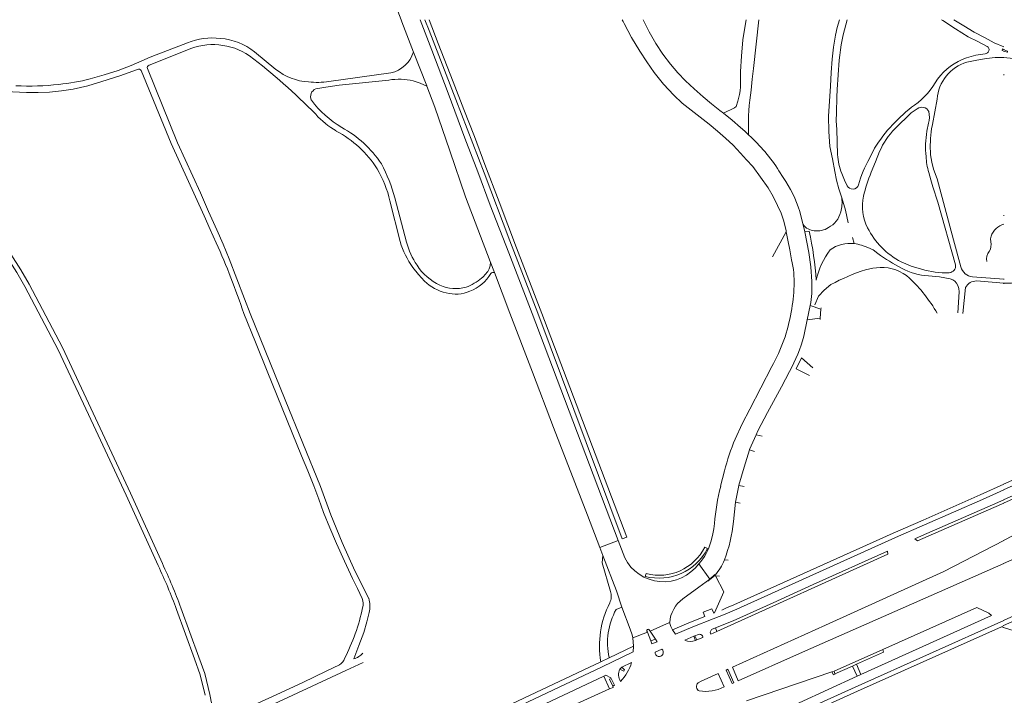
# Model space of a CAD drawing. Extents: x 145000 to 155000, y 457500 to 470000.
# Tile 5 of 256: x 145665 to 146000, y 458270 to 458500. Entities that reach past the tile are written whole.
import ezdxf

# ---------------------------------------------------------------- set-up
doc = ezdxf.new("R2010")
doc.units = 0
doc.header["$LTSCALE"] = 0.2
doc.header["$MEASUREMENT"] = 0
doc.layers.add('kant verharding', color=252, linetype='Continuous', lineweight=0)

msp = doc.modelspace()

# ---------------------------------------------------------------- linework, layer by layer
at = {"layer": 'kant verharding', "lineweight": 0, "flags": 128}
for points in [[(145789.1, 458514.54), (145794.67, 458500)], [(145794.67, 458500), (145794.94, 458499.29), (145798.93, 458488.94), (145803.4, 458477.46), (145803.44, 458477.36)], [(145801.19, 458500), (145805.14, 458489.59), (145810.7, 458474.93), (145816.41, 458459.69), (145820.77, 458448.16), (145825.07, 458436.81), (145831.34, 458420.54), (145839.31, 458399.94), (145868.64, 458322.59)], [(145802.81, 458500), (145804.26, 458496.36), (145813.34, 458472.76), (145822.95, 458447.81), (145831.72, 458424.64), (145841.23, 458399.99), (145870.06, 458323.13), (145871.57, 458323.75), (145842.6, 458399.96), (145833.99, 458422.33), (145828.14, 458437.9), (145823.22, 458450.63), (145819.64, 458460.17), (145816.04, 458469.41), (145812.4, 458478.86), (145807.35, 458491.89), (145804.22, 458500)], [(145870.05, 458500), (145870.34, 458499.33), (145870.64, 458498.67), (145873.17, 458493.89), (145876.03, 458489.3), (145878.4, 458485.64), (145880.87, 458482.05), (145884.12, 458478.08), (145887.57, 458474.27), (145890.45, 458471.6), (145893.49, 458469.13), (145896.55, 458466.75), (145899.63, 458464.4), (145902.44, 458462.05), (145905.21, 458459.65), (145907.85, 458457.2), (145910.32, 458454.57), (145912.42, 458452.31), (145914.49, 458450.02), (145917.17, 458446.4), (145919.75, 458442.71), (145921.45, 458439.77), (145922.97, 458436.73), (145924.13, 458434.06), (145925.1, 458431.31), (145925.84, 458428.1), (145925.9, 458427.78)], [(145904.49, 458468.21), (145903.33, 458469.1), (145900.39, 458471.33), (145897.6, 458473.73), (145894.57, 458476.4), (145891.61, 458479.14), (145889, 458481.92), (145886.51, 458484.81), (145883.89, 458488.25), (145881.51, 458491.88), (145879.25, 458495.83), (145877.2, 458499.9), (145877.16, 458500)], [(145904.49, 458468.21), (145908.23, 458470), (145908.86, 458470.47), (145909.42, 458472.24), (145909.98, 458474.48), (145910.16, 458475.79), (145910.35, 458477.11), (145910.38, 458482.35), (145910.66, 458487.58), (145911.18, 458493.16), (145912.05, 458498.69), (145912.23, 458500)], [(145913.99, 458476.02), (145914.36, 458479.69), (145914.73, 458483.36), (145916.6, 458500)], [(145940.78, 458456.76), (145940.44, 458461.94), (145940.36, 458467.14), (145940.61, 458472.24), (145940.96, 458477.33), (145941.28, 458481.96), (145941.57, 458486.6), (145941.98, 458490.69), (145942.71, 458494.74), (145943.3, 458497.39), (145944.05, 458500)], [(145978.84, 458500), (145979.27, 458499.69)], [(145979.27, 458499.69), (145983.55, 458496.87), (145987.92, 458494.18)], [(145983.01, 458500), (145984.67, 458498.9), (145986.38, 458497.86), (145989.96, 458495.72), (145993.65, 458493.78), (145996.81, 458492.15), (146000.1, 458490.78)], [(145994.4, 458490.88), (145991.16, 458492.53), (145987.92, 458494.18)], [(145707.12, 458486.27), (145708.42, 458486.89), (145709.72, 458487.5), (145721.84, 458492.1)], [(145721.72, 458489.64), (145708.79, 458484.47)], [(145744.76, 458489.06), (145751.95, 458483.08)], [(145987.38, 458487.01), (145990.48, 458487.89), (145993.66, 458488.4)], [(146000.1, 458489.33), (145999.46, 458489.56), (145999.63, 458490.02), (146000.1, 458489.84)], [(146000, 458489.33), (146000.07, 458489.31), (146001.21, 458488.89), (146001.28, 458489.1), (146001.36, 458489.31), (146000.2, 458489.77), (146000.13, 458489.79), (146000.07, 458489.82), (146000, 458489.84)], [(145688.7, 458479.87), (145693.5, 458481.22), (145698.25, 458482.74), (145702.72, 458484.41), (145707.12, 458486.27)], [(145943.95, 458486.19), (145943.26, 458476.2), (145943.16, 458473.61), (145943.03, 458468.41)], [(145987.49, 458485.53), (145990.81, 458486.22), (145994.15, 458486.83), (145997.11, 458487.08), (146000.08, 458487.12)], [(145651.81, 458476.57), (145654.65, 458476.11), (145657.52, 458475.76), (145662.28, 458475.39), (145667.06, 458475.2), (145670.98, 458475.2), (145674.89, 458475.36), (145678.95, 458475.73), (145682.97, 458476.38), (145687.9, 458477.49), (145692.74, 458478.94), (145698.81, 458480.88), (145704.82, 458483.02)], [(145706.06, 458482.71), (145716.36, 458457.82), (145727.61, 458433.14), (145729.64, 458428.57), (145731.68, 458424)], [(145708.21, 458483.32), (145718.44, 458458.01), (145726.27, 458441.02), (145729.1, 458434.71), (145731.93, 458428.39)], [(145770.1, 458478.92), (145791.17, 458481.91)], [(146000, 458481.18), (146000.09, 458481.25), (146000.18, 458481.33)], [(145711.87, 458314.01), (145700.97, 458338.05), (145689.88, 458361.88), (145677.84, 458387.56), (145666.52, 458409.1), (145663.76, 458413.92), (145660.37, 458419.22), (145654.61, 458427.66), (145648.39, 458437.23), (145643.66, 458444.82), (145636.01, 458458.64), (145625.67, 458475.29), (145624.09, 458477.54)], [(145790.52, 458479.43), (145773.63, 458477.67), (145769.08, 458477.05), (145765.61, 458476.45)], [(145798.84, 458479.14), (145801.17, 458478.36), (145803.44, 458477.36)], [(145803.44, 458477.36), (145806.13, 458470.2), (145811.27, 458455.36), (145816.58, 458439.66), (145825.03, 458417.64), (145826.48, 458413.82)], [(145713.32, 458314.7), (145702.42, 458338.72), (145691.33, 458362.56), (145679.27, 458388.28), (145667.92, 458409.88), (145665.13, 458414.75), (145661.7, 458420.11), (145655.94, 458428.54), (145649.74, 458438.09), (145645.04, 458445.63), (145637.39, 458459.45), (145628.21, 458474.23)], [(145977.3, 458472.91), (145975.73, 458464.27), (145975.43, 458462.86)], [(145913.07, 458460.79), (145911.76, 458461.98), (145910.32, 458463.29), (145907.46, 458465.8), (145904.49, 458468.21)], [(145943.17, 458462.64), (145942.98, 458465.53), (145943.03, 458468.41)], [(145970.53, 458469.68), (145968.49, 458468.22), (145962.98, 458462.91)], [(145973.86, 458462), (145974.4, 458464.7)], [(145913.07, 458460.79), (145913.05, 458461.37), (145913.03, 458462)], [(145913.2, 458460.67), (145913.07, 458460.79)], [(145943.17, 458462.64), (145943.42, 458454.03)], [(145940.78, 458456.76), (145941.64, 458452.57), (145942.43, 458448.33)], [(145954.27, 458452.73), (145955.99, 458456.19)], [(145957.72, 458455.1), (145956.3, 458451.56), (145954.88, 458448.02)], [(145975.09, 458453.98), (145975.52, 458451.48), (145976.15, 458449.03), (145977.32, 458445.75), (145978.25, 458442.4)], [(145924.86, 458446.2), (145923.43, 458448.51)], [(145942.43, 458448.33), (145943.06, 458445.32), (145943.87, 458442.35)], [(145944.81, 458447.6), (145945.73, 458445.31), (145946.68, 458443.44)], [(145974.53, 458447.95), (145975.14, 458445.46), (145975.89, 458443.01)], [(145943.87, 458442.35), (145944.82, 458439.28)], [(145975.89, 458443.01), (145977.58, 458437.89), (145983.61, 458416.46)], [(145978.25, 458442.4), (145982.87, 458424.95), (145985.43, 458415.83)], [(145794.36, 458424.41), (145790.89, 458438.28)], [(145792.59, 458439.26), (145796.53, 458424.23)], [(145944.82, 458439.28), (145946.09, 458435.1), (145947.01, 458430.82)], [(145932.24, 458427.77), (145930.49, 458434.68)], [(146000, 458433.34), (146000.11, 458433.31), (146000.21, 458433.28)], [(145731.93, 458428.39), (145734.08, 458423.48), (145736.1, 458418.52), (145738.72, 458411.73), (145741.27, 458404.92), (145743.26, 458399.92), (145755.22, 458370.44), (145767.18, 458340.96), (145770.74, 458331.36), (145774.62, 458321.87), (145778.96, 458312.28), (145783.65, 458302.86)], [(145921.28, 458419.25), (145925.9, 458427.78)], [(145925.9, 458427.78), (145926.47, 458424.86), (145927.15, 458421.55), (145927.69, 458418.22)], [(145932.24, 458427.77), (145933.74, 458428)], [(145933.61, 458420.7), (145932.97, 458424.24), (145932.24, 458427.77)], [(145948.48, 458425.75), (145949.08, 458423.71)], [(145995.7, 458426.23), (145995.51, 458425.29), (145995.62, 458424.33)], [(145934.62, 458410.86), (145934.26, 458415.79), (145933.61, 458420.7)], [(145951.58, 458423.13), (145953.72, 458422.43), (145955.51, 458421.55), (145957.1, 458420.35)], [(146000, 458314.68), (146080.12, 458349.91), (146082.12, 458350.86), (146084.08, 458351.89), (146106.6, 458364.62), (146108.27, 458365.5), (146109.95, 458366.33), (146156.49, 458386.65), (146221.35, 458415.25), (146218.61, 458421.53), (146148.51, 458390.18), (146090.47, 458364.49), (146023.15, 458334.46), (146020.86, 458333.35), (146000, 458322.55)], [(145824.73, 458415.13), (145825.05, 458416.19), (145825.14, 458417.34)], [(145965.05, 458417.5), (145968.43, 458416.05), (145971.95, 458414.96)], [(145798.65, 458415.55), (145800.56, 458413.18), (145802.62, 458410.94)], [(145826.48, 458413.82), (145831.72, 458400.04), (145839.41, 458379.9), (145846.56, 458361.04), (145858.22, 458331.18), (145862.39, 458320.21)], [(145952.94, 458414.8), (145955.42, 458415.37), (145957.95, 458415.62)], [(145974.38, 458412.72), (145978.11, 458412.36), (145981.79, 458411.7)], [(145989.41, 458412.38), (146000.1, 458411.61)], [(145990.79, 458411.01), (146000.1, 458410.19)], [(146000, 458411.61), (146000.11, 458411.61), (146000.22, 458411.6)], [(146000, 458410.19), (146000.07, 458410.18), (146000.13, 458410.18)], [(146000.07, 458411.61), (146000.14, 458411.6), (146000.22, 458411.6)], [(146000.07, 458410.18), (146000.1, 458410.18), (146000.13, 458410.18)], [(145941.14, 458409.77), (145938.88, 458407.82), (145936.96, 458405.86), (145935.61, 458402.9)], [(145984.89, 458407.3), (145984.33, 458400.15)], [(145984.4, 458409.5), (145984.73, 458408.42), (145984.89, 458407.3)], [(145986.08, 458399.96), (145987, 458408.75)], [(145741.08, 458399.92), (145745.06, 458390.1), (145749.05, 458380.28), (145757.57, 458359.23), (145760.75, 458351.44)], [(145933.1, 458397.7), (145934.11, 458402.61)], [(145934.11, 458402.61), (145937.75, 458401.35)], [(145937.47, 458398.26), (145937.75, 458401.35)], [(145937.75, 458401.35), (145937.79, 458401.79)], [(146000, 458295.3), (146002.5, 458296.42), (146086.08, 458333.92), (146145.1, 458360.21), (146165.7, 458369.22), (146241.18, 458402.92), (146242.89, 458401.99), (146239.15, 458400.28), (146246.42, 458388.66), (146247.51, 458386.03)], [(145931.96, 458392.19), (145933.1, 458397.7)], [(145933.1, 458397.7), (145937.47, 458398.26)], [(145937.43, 458397.81), (145937.47, 458398.26)], [(145933.8, 458378.78), (145929.28, 458381.1), (145931.11, 458384.77)], [(145931.11, 458384.77), (145935.01, 458381.42)], [(145921.03, 458381.81), (145917.26, 458374.58), (145913.47, 458367.36), (145910.9, 458362.29), (145908.55, 458357.11)], [(145915.67, 458358.57), (145916.29, 458359.96), (145919.49, 458366.16), (145924.27, 458374.94), (145927.06, 458380.18)], [(146000, 458339.81), (146029.07, 458352.78), (146081.08, 458376.08), (146081.07, 458378), (146028.2, 458354.29), (146000, 458341.71)], [(146000, 458335.31), (146031.21, 458349.26), (146078.48, 458370.35), (146078.53, 458371.44), (146031.19, 458350.39), (146000, 458336.45)], [(145913.41, 458353.49), (145913.44, 458353.59), (145915.67, 458358.57)], [(145915.67, 458358.57), (145917.75, 458358.11)], [(145909.76, 458341.36), (145909.77, 458341.4), (145911.56, 458347.52), (145913.41, 458353.49)], [(145913.41, 458353.49), (145915.11, 458352.87)], [(145760.75, 458351.44), (145762.92, 458346.34), (145764.9, 458341.15), (145766.64, 458336.67), (145768.25, 458332.14), (145770.4, 458326.83), (145772.67, 458321.56), (145775.34, 458315.56), (145778.11, 458309.6)], [(145904.92, 458346.3), (145904.25, 458343.68), (145903.57, 458341.06)], [(145887.12, 458292.08), (145888.15, 458290.69), (145894.14, 458293.21), (145901.02, 458295.86), (145905.11, 458297.43), (145909.11, 458299.22), (145963.19, 458323.57), (145992.76, 458336.54), (146000.1, 458339.81)], [(145908.6, 458335.67), (145909.18, 458338.51), (145909.76, 458341.36)], [(145909.76, 458341.36), (145911.53, 458340.98)], [(145972.52, 458329.55), (145992.01, 458338.1), (146000.1, 458341.71)], [(146000.1, 458336.45), (145996.16, 458334.68), (145972.02, 458324.19), (145969.77, 458323.18), (145970.67, 458322.44), (145972.48, 458323.25), (145996.61, 458333.76), (146000.1, 458335.31)], [(145907.91, 458329.01), (145908.59, 458335.62), (145908.6, 458335.67)], [(145908.6, 458335.67), (145910.23, 458335.28)], [(145905.6, 458299.61), (145908.07, 458300.69), (145962.4, 458325.11), (145972.52, 458329.55)], [(145900.82, 458324.29), (145901.26, 458326.54)], [(145901.26, 458326.54), (145901.39, 458327.47)], [(145901.39, 458327.47), (145901.49, 458328.39)], [(145900.21, 458322.1), (145900.82, 458324.29)], [(145868.64, 458322.59), (145862.39, 458320.21)], [(145862.39, 458320.21), (145863.45, 458317.42)], [(145868.64, 458322.59), (145870.88, 458316.7)], [(145898.15, 458320.3), (145899.08, 458319.79)], [(146000.1, 458322.55), (145979.64, 458311.95), (145939.24, 458293.73), (145907.57, 458279.43), (145909.54, 458274.78), (145931.42, 458284.48), (146000.1, 458314.68)], [(145866.05, 458305.23), (145863.19, 458315.01), (145863.45, 458317.42)], [(145863.45, 458317.42), (145868.04, 458305.39)], [(145901.77, 458292.79), (145907.87, 458295.25), (145921.51, 458301.33), (145935.06, 458307.6), (145960.45, 458318.97), (145960.48, 458317.87), (145902.3, 458291.62)], [(145899.9, 458309.44), (145896.08, 458314.61)], [(145904.84, 458315.95), (145906.11, 458315.86)], [(145778.11, 458309.6), (145779.78, 458306.22), (145781.45, 458302.84)], [(145878.22, 458311.27), (145877.85, 458310.33)], [(145887.12, 458292.08), (145892.77, 458294.52), (145898.19, 458296.66), (145897.62, 458298.15), (145900.58, 458299.29), (145901.19, 458297.79), (145901.49, 458297.91), (145904.67, 458305.03), (145901.8, 458310.52)], [(145890.65, 458302.7), (145896.11, 458306.63), (145899.9, 458309.44)], [(145901.65, 458310.81), (145901.54, 458311.02), (145899.9, 458309.44)], [(145901.41, 458310.56), (145901.65, 458310.81)], [(145901.41, 458310.56), (145901.8, 458310.52)], [(145901.8, 458310.52), (145901.65, 458310.81)], [(145901.8, 458310.52), (145903.2, 458310.39)], [(145868.04, 458305.39), (145869.94, 458299.9)], [(145729.54, 458270.1), (145727.76, 458277.23), (145725.81, 458282.83), (145719.62, 458299.63)], [(145869.94, 458299.9), (145867.95, 458299.07)], [(145869.94, 458299.9), (145872.76, 458292.37), (145873.44, 458290.47), (145873.65, 458289.37)], [(145903.94, 458298.89), (145905.6, 458299.61)], [(145951.3, 458276.97), (145995.82, 458297.01), (145994.9, 458297.8), (145990.83, 458299.71), (145958.78, 458285.38)], [(145727.96, 458269.83), (145726.22, 458276.77), (145724.3, 458282.29), (145718.12, 458299.08)], [(145778.59, 458282.2), (145780.33, 458286.79), (145781.99, 458291.27), (145783.04, 458294.83), (145783.81, 458297.99)], [(146000, 458293.57), (146005.67, 458296.13), (146005.95, 458295.49)], [(145879.54, 458291.69), (145886.19, 458294.64)], [(145886.19, 458294.64), (145886.54, 458293.32), (145887.12, 458292.08)], [(146000.1, 458295.3), (145949.4, 458272.65), (145907.73, 458253.73), (145902.45, 458251.55), (145899.66, 458250.5), (145899.81, 458248.92)], [(145901.77, 458292.79), (145900.4, 458292.26), (145900.03, 458291.36), (145900.2, 458290.68), (145902.3, 458291.62)], [(145902.3, 458291.62), (145901.77, 458292.79)], [(145917.12, 458255.83), (145917.33, 458256.35), (145950.16, 458271.23), (145999.25, 458293.18)], [(145999.25, 458293.18), (146000.1, 458293.57)], [(145999.25, 458293.18), (146000.1, 458292.92)], [(146000, 458292.92), (146008.73, 458290.24), (146009.91, 458290.42), (146018.17, 458288.47), (146026.92, 458287.1), (146033.76, 458285.71), (146033.6, 458283.09)], [(145878.59, 458291.36), (145873.65, 458289.37)], [(145873.65, 458289.37), (145873.92, 458286.57)], [(145878.46, 458291.73), (145878.59, 458291.36)], [(145878.59, 458291.36), (145879.73, 458288.36)], [(145879.54, 458291.69), (145879.12, 458292.23)], [(145881.33, 458288.99), (145879.54, 458291.69)], [(145894.39, 458289.92), (145891.35, 458288.62)], [(145894.82, 458290.12), (145894.39, 458289.92)], [(145894.39, 458289.92), (145894.99, 458288.5)], [(145896.03, 458290.57), (145894.82, 458290.12)], [(145895.48, 458288.68), (145894.82, 458290.12)], [(145895.48, 458288.68), (145897.55, 458289.57)], [(145708.21, 458209.1), (145748.69, 458227.04), (145814.87, 458256.71), (145863.22, 458279.58), (145873.75, 458284.65), (145873.92, 458286.57)], [(145873.92, 458286.57), (145865.55, 458282.65)], [(145879.73, 458288.36), (145880.14, 458287.37), (145881.93, 458288.08), (145881.33, 458288.99)], [(145879.73, 458288.36), (145881.33, 458288.99)], [(145894.99, 458288.5), (145895.48, 458288.68)], [(145865.55, 458282.65), (145862.76, 458281.26)], [(145883.56, 458285.54), (145881.22, 458284.56)], [(145942.19, 458278.03), (145958.78, 458285.38)], [(145958.78, 458285.38), (145959.09, 458284.49), (145949.82, 458280.4)], [(145731.91, 458260.83), (145743.17, 458265.94), (145753.53, 458270.63), (145761.24, 458274.21), (145769.19, 458278.05), (145773.71, 458280.21)], [(145732.74, 458258.52), (145752.93, 458267.61), (145775.83, 458278.33), (145781.7, 458281.04)], [(145862.76, 458281.26), (145814.36, 458258.39), (145747.78, 458228.53)], [(145869.85, 458279.37), (145870.84, 458278.45), (145870.55, 458278.04), (145869.2, 458278.73)], [(145869.2, 458278.73), (145869.85, 458279.37)], [(145873.21, 458281.03), (145869.85, 458279.37)], [(145948.5, 458279.8), (145942.51, 458277.17)], [(145949.82, 458280.4), (145948.5, 458279.8)], [(145950.04, 458276.4), (145948.5, 458279.8)], [(145949.82, 458280.4), (145951.3, 458276.97)], [(145825.93, 458258.5), (145863.73, 458276.33)], [(145863.73, 458276.33), (145864.41, 458276.65), (145866.1, 458275.79), (145866.29, 458275.57)], [(145863.73, 458276.33), (145865.7, 458272.01)], [(145895.89, 458274.05), (145896.96, 458274.66), (145902.71, 458277.26), (145904.77, 458272.68)], [(145908.03, 458274.13), (145907.49, 458273.9), (145905.45, 458278.44), (145906.03, 458278.72), (145908.03, 458274.13)], [(145912.36, 458267.95), (145941.4, 458277.77)], [(145916.01, 458260.89), (145917.68, 458261.48), (145920.41, 458262.69), (145950.04, 458276.4)], [(145941.4, 458277.77), (145942.19, 458278.03)], [(145942.51, 458277.17), (145942.59, 458277), (145941.99, 458276.77), (145941.4, 458277.77)], [(145942.19, 458278.03), (145942.51, 458277.17)], [(145951.3, 458276.97), (145950.04, 458276.4)], [(145866.77, 458272.99), (145866.96, 458272.54), (145865.7, 458272.01)], [(145866.29, 458275.57), (145865.72, 458275.29), (145866.77, 458272.99)], [(145866.29, 458275.57), (145867.39, 458273.28), (145866.77, 458272.99)], [(145865.7, 458272.01), (145854.44, 458266.88), (145826.55, 458257.18)]]:
    msp.add_lwpolyline(points, dxfattribs=at)
at = {"layer": 'kant verharding', "lineweight": 0}
for centre, radius, start, end in [((146014.96, 458479.31), 71.34, 163.1441, 174.4706), ((145730.62, 458469.44), 22.07, 55.9634, 113.7858), ((145730.53, 458470.37), 23.4, 83.6936, 111.8008), ((145731.27, 458471.79), 21.92, 52.0043, 85.2234), ((145993.67, 458489.75), 1.35, 269.6287, 57.3673), ((145618.74, 458324.18), 205.38, 44.362, 52.7806), ((145788.96, 458492.01), 10.35, 282.3597, 343.0999), ((145709.01, 458483.64), 0.86, 104.5324, 201.582), ((145991.6, 458471.78), 14.35, 106.6523, 175.4753), ((145993.97, 458467.61), 20.49, 108.7656, 143.6765), ((145705.28, 458482.21), 0.933, 32.4488, 119.175), ((145764.41, 458498.87), 20.11, 231.7368, 266.2969), ((145667.78, 458568.79), 91.4, 267.2508, 276.4703), ((145672.82, 458538.02), 60.28, 275.0091, 285.2776), ((145766.1, 458508.63), 29.98, 264.2788, 277.6716), ((145793.99, 458459.69), 20.04, 76.0136, 99.9948), ((145953.45, 458493.05), 27.45, 306.2085, 331.0128), ((145766.71, 458473.8), 2.87, 112.4307, 204.0336), ((145992.03, 458463.64), 79.02, 170.9849, 181.1912), ((145791.99, 458493.22), 34.68, 216.4371, 239.586), ((146001.09, 458427.98), 53.2, 126.2126, 147.969), ((145786.64, 458486.54), 28.2, 221.6868, 240.1531), ((145972.13, 458467.5), 2.69, 26.9617, 126.2456), ((145965.35, 458466.99), 9.34, 345.8036, 10.7285), ((145754.82, 458428.83), 37.7, 32.7175, 61.8582), ((145755.68, 458429.34), 38.81, 33.7356, 61.1178), ((145872.81, 458416.3), 60, 32.4664, 47.6849), ((145981.31, 458444.88), 25.71, 135.4867, 156.6001), ((146002.07, 458456.74), 28.7, 169.438, 186.7043), ((146018.78, 458456.75), 43.77, 171.9784, 183.6194), ((145963.03, 458454.91), 19.63, 182.5609, 201.8777), ((145734.36, 458422.8), 60.51, 15.7878, 27.6603), ((145988.93, 458433.05), 39.86, 150.4122, 164.4566), ((145992.35, 458453.91), 18.79, 181.5764, 198.484), ((145751.7, 458429), 40.27, 13.3176, 30.1115), ((145994.03, 458431.07), 42.66, 156.5936, 168.0962), ((145892.53, 458423.26), 39.65, 16.7382, 35.3486), ((145948.55, 458444.36), 2.08, 206.3025, 342.281), ((145933.26, 458437.74), 11.67, 343.8263, 7.3115), ((145967.22, 458436.27), 15.36, 166.4328, 207.8838), ((145936.31, 458436.58), 8.43, 298.2353, 345.6724), ((145935.77, 458433.15), 5.05, 215.7715, 266.5663), ((146002.05, 458423.9), 6.77, 106.7338, 159.8232), ((145831.59, 458405.09), 104.68, 3.359, 12.642), ((145936.48, 458435.15), 7.11, 261.8209, 302.4918), ((145977.39, 458441.12), 26.62, 206.8867, 224.4379), ((145497.19, 458318.56), 257.1, 18.4487, 24.2125), ((145824.23, 458433.44), 31.21, 196.8157, 214.9662), ((145821.98, 458431.01), 26.35, 194.9186, 213.8907), ((145947.67, 458412.06), 11.74, 83.1297, 125.4932), ((145947.68, 458412.07), 11.73, 70.5845, 83.1417), ((145991.22, 458423.33), 4.51, 329.4919, 12.8275), ((145964.13, 458404.66), 28.8, 143.9248, 166.8273), ((145989.57, 458464.22), 54.57, 233.4939, 243.5194), ((145978.64, 458442.64), 28.59, 224.8519, 241.6064), ((145997.99, 458418.54), 3.82, 139.0636, 193.216), ((145898.95, 458410.92), 29.66, 356.9408, 14.2479), ((145815.38, 458426.07), 18.11, 212.5458, 245.6114), ((145813.46, 458420.23), 13.56, 290.2418, 330.3864), ((145815.62, 458420.08), 10.37, 308.71, 331.507), ((145826.12, 458412.57), 1.3, 73.9806, 132.4746), ((145976.29, 458343.71), 74.82, 108.1855, 118.0228), ((145958.42, 458401.56), 14.07, 47.5581, 91.9096), ((145975.52, 458433.76), 21.07, 240.7895, 266.9115), ((145980.96, 458448.11), 34.35, 254.7987, 270.8788), ((145981.27, 458416.12), 2.36, 275.1473, 8.2834), ((145989.83, 458416.9), 4.53, 193.6743, 264.6034), ((145813.53, 458422.28), 15.74, 226.1229, 257.3735), ((145810.94, 458424.82), 17.01, 290.2469, 311.027), ((145902.21, 458408.7), 32.48, 349.1976, 3.8038), ((145930.98, 458373.04), 53.65, 30.204, 46.4915), ((145981.04, 458408.15), 3.62, 21.8825, 78.0981), ((145990.75, 458406.78), 4.23, 89.3941, 152.2526), ((145813.34, 458421.45), 13.07, 245.4182, 285.483), ((145813.26, 458418.94), 12.43, 255.2054, 293.1527), ((145880.96, 458410.06), 47.61, 348.2684, 359.1326), ((145870.63, 458410), 57.75, 330.783, 350.4166), ((145879.73, 458406.49), 54.15, 330.9293, 344.6904), ((145964.87, 458332.21), 61.58, 156.1395, 166.7682), ((145975.94, 458322.68), 74.66, 165.7458, 175.6141), ((145858.89, 458333.64), 49.24, 338.9515, 354.6031), ((145882.51, 458328.42), 18.68, 255.541, 332.4971), ((145882.59, 458328.12), 17.41, 255.4431, 333.3061), ((145883.65, 458326.35), 17.1, 316.6323, 345.5917), ((145884.11, 458323.3), 14.79, 206.5051, 324.0199), ((145564.8, 458243.71), 163.02, 19.8555, 25.5471), ((145564.82, 458243.73), 164.59, 19.8543, 25.5435), ((145890.23, 458321.46), 15.62, 316.9763, 339.3477), ((145890.08, 458321.6), 15.82, 305.3641, 315.7166), ((145776.85, 458301.06), 4.93, 343.5687, 21.1611), ((145773.65, 458300.11), 10.38, 348.2533, 15.4154), ((145861.19, 458303.6), 5.12, 333.1226, 18.5266), ((145897.37, 458293.73), 11.21, 126.8292, 175.3251), ((145713, 458314.36), 70.13, 332.8498, 347.9013), ((145894.56, 458286.71), 32.27, 153.1671, 189.7338), ((145888.64, 458287.67), 23.63, 151.1521, 192.2536), ((145878.88, 458291.87), 0.439, 56.139, 198.5944), ((145896.34, 458289.39), 1.22, 8.5259, 104.4961), ((145893.3, 458292.43), 4.28, 242.8914, 293.2725), ((145776.17, 458289.4), 7.59, 288.5537, 316.4846), ((145882.63, 458284.46), 1.42, 176.1367, 49.3115), ((145771.57, 458283.64), 4.04, 301.8599, 341.4735), ((145858.73, 458285.1), 15.04, 315.6457, 344.3033), ((145872.83, 458276.89), 4.07, 153.1539, 214.6246), ((145896.91, 458272.8), 1.62, 129.3989, 247.4111), ((145898.36, 458285.51), 14.35, 261.7111, 296.5537), ((145791.9, 458281.09), 63.33, 189.9915, 198.6616)]:
    msp.add_arc(centre, radius, start, end, dxfattribs=at)
at = {"layer": 'kant verharding', "lineweight": 0, "extrusion": (0, 0, -1)}
for centre, radius, start, end in [((-145996.76, 458447.71), 39.54, 94.6976, 107.5175), ((-146009.04, 458196.86), 213.51, 87.6097, 93.0718)]:
    msp.add_arc(centre, radius, start, end, dxfattribs=at)

doc.saveas('drawing.dxf')
